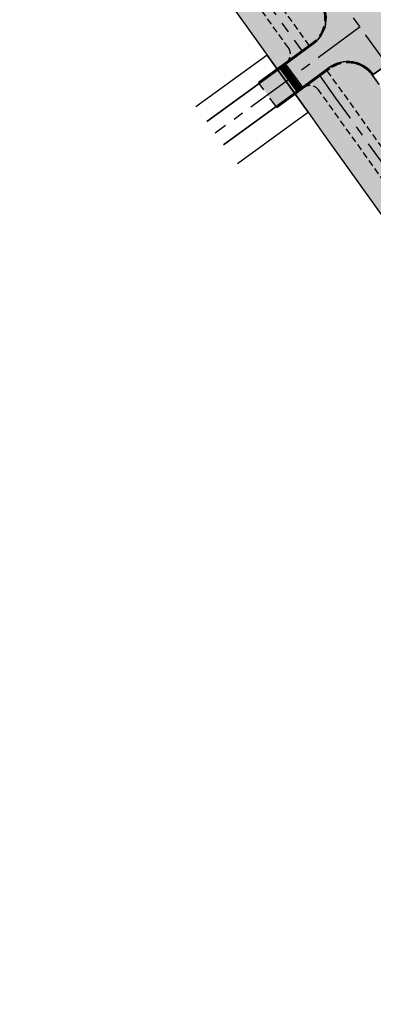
# Model space of a CAD drawing. Header units: metres. Extents: x 150631 to 152219, y 482740 to 484556.
# Tile 24 of 48: x 150960 to 151027, y 483746 to 483935. Entities that reach past the tile are written whole.
import ezdxf

# ---------------------------------------------------------------- set-up
doc = ezdxf.new("R2010")
doc.units = ezdxf.units.M
for name, pattern in [('AM-AS', [16, 10, -2, 2, -2]), ('DASHED2', [0.375, 0.25, -0.125]), ('VH-OPSLUITBAND_150X250', [24, 16, -2, 4, -2]), ('XX-HIDDEN', [4, 2, -2])]:
    doc.linetypes.add(name, pattern=pattern)
doc.layers.get('0').update_dxf_attribs({"lineweight": 25})
for name, color, linetype, lineweight, true_color in [('B-WE-KG-GRENS_PERCEEL-GV', 1, 'Continuous', 30, 0xff0000), ('IRP-V-verharding-rijbaan', 7, 'Continuous', 0, 0xffb061), ('N-WE-GR-STADSLANDBOUW-A', 7, 'Continuous', 35, 0xffff9e)]:
    doc.layers.add(name, color=color, linetype=linetype, lineweight=lineweight, true_color=true_color)
for name, color, linetype, lineweight in [('N-WE-AM-AS_FIETSPAD-G', 3, 'AM-AS', 30), ('N-WE-AM-AS_KAVELWEG-G', 170, 'AM-AS', 30), ('N-WE-AM-AS_WEG-G', 10, 'AM-AS', 30), ('N-WE-VH-KANTOPSLUITING_OPSLUITBAND_200X250-G', 150, 'VH-OPSLUITBAND_150X250', 35), ('N-WE-VH-KANTVERHARDING-G', 2, 'Continuous', 35), ('N-WE-VH-MATERIAALGRENS-G', 7, 'XX-HIDDEN', 25), ('N-WE-VH-VERHARDING_ASFALT-A', 252, 'Continuous', 18), ('VRK-ontwerp', 2, 'Continuous', 0)]:
    doc.layers.add(name, color=color, linetype=linetype, lineweight=lineweight)
doc.layers.add('N-WE-VH-VERHARDING_TEGEL-A', color=252, linetype='Continuous', lineweight=18, plot=False)
pattern_1 = [(36.02452504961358, (151085.5762107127, 483560.1707494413), (-0.2205493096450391, 0.3032869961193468), []), (126.0245250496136, (151085.5762107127, 483560.1707494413), (-0.6065739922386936, -0.4410986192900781), [0.375, -0.375]), (126.0245250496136, (151085.8794977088, 483560.3912987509), (-0.6065739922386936, -0.4410986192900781), [-0.375, 0.375])]

msp = doc.modelspace()

# ---------------------------------------------------------------- hatches: boundary and pattern name
at = {"layer": 'IRP-V-verharding-rijbaan', "transparency": 33554610}
h = msp.add_hatch(color=256, dxfattribs=at)
h.dxf.hatch_style = 1
edge = h.paths.add_edge_path(flags=16)
edge.add_arc((151028.5480469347, 483944.1539703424), 1.499999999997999, 305.1723626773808, 485.1723905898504)
edge.add_line((151027.6839892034, 483945.3801042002), (151025.0027952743, 483943.4906641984))
edge.add_arc((151025.8668530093, 483942.2645303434), 1.499999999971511, 125.1723907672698, 305.2565633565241)
edge.add_line((151026.7327111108, 483941.0396671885), (151029.4121040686, 483942.9278360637))
h.paths.add_polyline_path([(151015.575775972, 483922.9127412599), (151012.3784336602, 483927.388675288), (151010.5851846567, 483926.0626299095), (151013.8481302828, 483921.6385342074)])
edge = h.paths.add_edge_path()
edge.add_line((151015.1952184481, 483929.4661655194), (151018.3927720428, 483924.9903873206))
edge.add_line((151018.3927720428, 483924.9903873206), (151018.924995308, 483925.3829230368))
edge.add_arc((151022.4863719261, 483920.554196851), 5.999999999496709, 35.57376685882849, 126.4102428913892, ccw=False)
edge.add_line((151027.366575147, 483924.0447006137), (151032.6534619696, 483927.8260796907))
edge.add_arc((164043.8849726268, 493233.9452099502), 15996.74962892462, 215.5588264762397, 215.5737668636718, ccw=False)
edge.add_arc((151035.1083637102, 483934.7084222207), 5.999999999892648, 127.89950417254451, 215.5588264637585, ccw=False)
edge.add_arc((151035.2584327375, 483934.6780084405), 6.116996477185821, 97.51290480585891, 128.8337319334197, ccw=False)
edge.add_line((151034.4586385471, 483940.7424931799), (151027.3234094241, 483950.867705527))
edge.add_arc((151021.827342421, 483953.6979028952), 6.18197133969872, 301.760230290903, 332.75381611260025, ccw=False)
edge.add_arc((151021.7461957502, 483953.4293099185), 5.999999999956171, 215.4764146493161, 303.76956365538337, ccw=False)
edge.add_line((151016.8600688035, 483949.9471032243), (151011.5667646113, 483946.174712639))
edge.add_arc((164043.8853225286, 493233.945460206), 16003.25005910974, 215.4764146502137, 215.5111286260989)
edge.add_arc((151012.312351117, 483934.7953191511), 6.000000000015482, -53.589757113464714, 35.511128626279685, ccw=False)
edge.add_line((151015.873727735, 483929.9665929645), (151015.1952184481, 483929.4661655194))
h = msp.add_hatch(color=256, dxfattribs=at)
h.dxf.hatch_style = 1
h.paths.add_polyline_path([(151016.7939952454, 483927.2282764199), (151015.1952184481, 483929.4661655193), (151012.3784336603, 483927.3886752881), (151013.9771048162, 483925.1507082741)])
h.paths.add_polyline_path([(151018.3927720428, 483924.9903873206), (151016.7939952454, 483927.2282764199), (151013.9771048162, 483925.1507082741), (151015.5757759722, 483922.91274126)])
h = msp.add_hatch(color=256, dxfattribs=at)
h.dxf.hatch_style = 1
h.paths.add_polyline_path([(151010.6867360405, 483922.7239311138), (151009.1741089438, 483924.769576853), (151009.0279625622, 483924.9175702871), (151005.5115455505, 483922.3578850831), (151007.1299822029, 483920.1345626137)])
h.paths.add_polyline_path([(151012.319033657, 483920.5107649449), (151010.6867369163, 483922.7239298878), (151010.6867360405, 483922.7239311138), (151007.1299822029, 483920.1345626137), (151008.7484188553, 483917.9112401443)])
at = {"layer": 'N-WE-GR-STADSLANDBOUW-A', "transparency": 33554559}
h = msp.add_hatch(color=256, dxfattribs=at)
h.dxf.hatch_style = 1
edge = h.paths.add_edge_path()
edge.add_arc((164043.9109804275, 493233.9635653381), 16013.53146123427, 215.1857508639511, 215.5250542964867, ccw=False)
edge.add_line((150956.2402201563, 484006.5010793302), (150953.0717339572, 484005.361151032))
edge.add_line((150953.0717339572, 484005.361151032), (150974.1402540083, 483975.5341096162))
edge.add_line((150974.1402540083, 483975.5341096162), (150987.0251720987, 483957.4966917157))
edge.add_line((150987.0251720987, 483957.4966917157), (150986.2114609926, 483956.915422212))
edge.add_line((150986.2114609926, 483956.915422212), (150987.3739999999, 483955.288))
edge.add_line((150987.3739999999, 483955.288), (151008.9344418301, 483925.1050741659))
edge.add_line((151008.9344418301, 483925.1050741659), (151010.6080489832, 483926.3387884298))
edge.add_arc((151009.483582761, 483927.9959050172), 2.00261321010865, 304.1595584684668, 395.4935198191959)
h = msp.add_hatch(color=256, dxfattribs=at)
h.dxf.hatch_style = 1
h.paths.add_polyline_path([(151017.0335668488, 483938.1643133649, -0.0001858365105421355), (151010.127184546, 483947.8503392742), (151009.5469541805, 483948.6647916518), (151009.7098482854, 483948.7808326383, -0.001108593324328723), (150968.6642636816, 484006.6703089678), (150962.4647780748, 484008.7404924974), (150959.6562201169, 484007.7300558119, 0.001495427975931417), (151015.0784937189, 483929.6295525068), (151015.7550151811, 483930.127550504, 0.4096247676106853)])
h = msp.add_hatch(color=256, dxfattribs=at)
h.dxf.hatch_style = 1
edge = h.paths.add_edge_path()
edge.add_arc((164043.8852744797, 493233.9454259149), 16013.50000007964, 215.5604975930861, 215.8459659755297, ccw=False)
edge.add_arc((151015.245422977, 483919.9353404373), 1.999999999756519, 35.56049758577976, 126.4110782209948)
edge.add_line((151014.0582739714, 483921.5448985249), (151013.5342067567, 483921.1583664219))
edge.add_line((151013.5342067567, 483921.1583664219), (151012.3673222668, 483920.2995664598))
edge.add_line((151012.3673222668, 483920.2995664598), (151014.868, 483916.7989999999))
edge.add_line((151014.868, 483916.7989999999), (151017.588, 483912.9909999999))
edge.add_line((151017.588, 483912.9909999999), (151029.7974754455, 483895.8997206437))
edge.add_line((151029.7974754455, 483895.8997206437), (151030.609503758, 483896.4833386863))
edge.add_line((151030.609503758, 483896.4833386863), (151060.3696516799, 483855.0759781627))
edge.add_line((151060.3696516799, 483855.0759781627), (151059.5587968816, 483854.4850045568))
edge.add_line((151059.5587968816, 483854.4850045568), (151060.443, 483853.2769999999))
edge.add_line((151060.443, 483853.2769999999), (151061.2103393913, 483852.2239393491))
edge.add_line((151061.2103393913, 483852.2239393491), (151061.6572838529, 483852.5496849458))
edge.add_line((151061.6572838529, 483852.5496849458), (151062.4654216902, 483853.1386783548))
edge.add_line((151062.4654216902, 483853.1386783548), (151062.9907095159, 483853.5215227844))
edge.add_arc((151061.812722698, 483855.1377984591), 1.999999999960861, 306.0856099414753, 395.8459659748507)
h = msp.add_hatch(color=256, dxfattribs=at)
h.dxf.hatch_style = 1
edge = h.paths.add_edge_path()
edge.add_arc((164043.8852742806, 493233.9454260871), 16003.45000001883, 215.8243957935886, 215.8322724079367, ccw=False)
edge.add_line((151068.0531132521, 483867.078733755), (151067.4678609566, 483867.8895850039))
edge.add_line((151067.4678609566, 483867.8895850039), (151067.6300058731, 483868.006617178))
edge.add_arc((164043.8853927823, 493233.9455111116), 16003.25014586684, 215.7030196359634, 215.8208155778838, ccw=False)
edge.add_line((151048.4017567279, 483894.7046267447), (151029.2284373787, 483921.4421116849))
edge.add_line((151029.2284373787, 483921.4421116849), (151029.0657871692, 483921.3257290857))
edge.add_line((151029.0657871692, 483921.3257290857), (151027.2039017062, 483923.9283504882))
edge.add_arc((151022.486371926, 483920.5541968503), 5.799999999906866, 35.57376686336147, 126.4102428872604)
edge.add_line((151019.0437078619, 483925.2219654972), (151018.5112210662, 483924.824588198))
edge.add_line((151018.5112210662, 483924.824588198), (151059.6144461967, 483867.5794785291))
edge.add_arc((164043.885274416, 493233.9454259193), 16010.0000000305, 215.8052667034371, 215.8530412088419)
edge.add_line((151067.4288449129, 483856.7561597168), (151068.0548291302, 483857.2123944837))
edge.add_arc((151064.6386673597, 483861.8995939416), 5.800000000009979, 306.0856099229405, 395.8322724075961)
at = {"layer": 'N-WE-VH-VERHARDING_ASFALT-A', "transparency": 33554585}
h = msp.add_hatch(color=256, dxfattribs=at)
h.dxf.hatch_style = 1
edge = h.paths.add_edge_path()
edge.add_line((151034.5150639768, 483925.2233046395), (151029.228177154, 483921.4419255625))
edge.add_arc((164108.7697156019, 493280.6711073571), 16083.207942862, 215.5860878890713, 215.820508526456)
edge.add_line((151067.6300058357, 483868.00661723), (151072.8995188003, 483871.8116236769))
edge.add_arc((164171.4061981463, 493325.5886965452), 16153.78525833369, 215.5863734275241, 215.8196658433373, ccw=False)
at = {"layer": 'N-WE-VH-VERHARDING_TEGEL-A'}
h = msp.add_hatch(dxfattribs=at)
h.set_pattern_fill('AVH-TEGEL_150X300_HALFST', color=256, scale=2.5, angle=89.17785501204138, pattern_type=2)
h.set_pattern_definition(pattern_1)
h.paths.add_polyline_path([(150958.4608602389, 484009.4254979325), (150956.7529138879, 484008.8110289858, 0.001535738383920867), (151013.6690109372, 483928.5920102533), (151015.0784937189, 483929.6295525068, -0.001527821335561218)])
h.paths.add_polyline_path([(150956.7529138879, 484008.8110289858), (150955.0449821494, 484008.1965652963, 0.00151287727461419), (151011.114072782, 483929.158644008, -0.4099652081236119), (151010.6719892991, 483926.3858558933), (151013.6690109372, 483928.5920102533, -0.001535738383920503)])
h = msp.add_hatch(dxfattribs=at)
h.set_pattern_fill('AVH-TEGEL_150X300_HALFST', color=256, scale=2.5, angle=89.17785501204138, pattern_type=2)
h.set_pattern_definition(pattern_1)
edge = h.paths.add_edge_path()
edge.add_line((151018.5244750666, 483924.8060359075), (151014.0582739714, 483921.544898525))
edge.add_arc((151015.2454229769, 483919.9353404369), 2.000000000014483, 35.56049759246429, 126.41107821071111, ccw=False)
edge.add_arc((164043.8852744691, 493233.9454259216), 16013.50000007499, 215.5604975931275, 215.845965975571)
edge.add_arc((151061.8127226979, 483855.1377984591), 1.999999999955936, -53.914390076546, 35.84596597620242, ccw=False)
edge.add_line((151062.9907095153, 483853.521522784), (151067.432817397, 483856.7506642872))
edge.add_arc((164044.2578741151, 493234.2144385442), 16010.45956211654, 215.5531499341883, 215.8530647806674, ccw=False)
at = {"layer": 'VRK-ontwerp', "true_color": 0x636466, "transparency": 33554602}
for points in [[(151009.4568322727, 483925.2338786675), (151009.7684527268, 483924.8113651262), (151010.7341979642, 483925.5236404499), (151010.6095497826, 483925.6926458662), (151010.126677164, 483925.3365082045), (151010.064353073, 483925.4210109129), (151010.5472256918, 483925.7771485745), (151010.42257751, 483925.946153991)], [(151009.8307768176, 483924.7268624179), (151010.1423972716, 483924.3043488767), (151011.108142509, 483925.0166242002), (151010.9834943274, 483925.1856296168), (151010.5006217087, 483924.8294919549), (151010.438297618, 483924.9139946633), (151010.9211702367, 483925.270132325), (151010.7965220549, 483925.4391377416)], [(151010.2047213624, 483924.2198461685), (151010.5163418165, 483923.7973326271), (151011.482087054, 483924.5096079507), (151011.3574388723, 483924.6786133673), (151010.8745662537, 483924.3224757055), (151010.8122421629, 483924.4069784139), (151011.2951147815, 483924.7631160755), (151011.1704665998, 483924.932121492)], [(151010.5786659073, 483923.7128299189), (151010.8902863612, 483923.2903163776), (151011.8560315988, 483924.002591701), (151011.7313834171, 483924.1715971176), (151011.2485107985, 483923.815459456), (151011.1861867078, 483923.8999621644), (151011.6690593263, 483924.2560998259), (151011.5444111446, 483924.4251052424)], [(151010.9526104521, 483923.2058136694), (151011.2642309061, 483922.7833001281), (151012.2299761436, 483923.4955754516), (151012.1053279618, 483923.6645808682), (151011.6224553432, 483923.3084432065), (151011.5601312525, 483923.3929459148), (151012.0430038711, 483923.7490835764), (151011.9183556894, 483923.918088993)], [(151011.3265549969, 483922.6987974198), (151011.638175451, 483922.2762838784), (151012.6039206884, 483922.9885592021), (151012.4792725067, 483923.1575646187), (151011.996399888, 483922.8014269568), (151011.9340757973, 483922.8859296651), (151012.416948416, 483923.2420673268), (151012.2923002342, 483923.4110727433)], [(151011.7004995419, 483922.1917811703), (151012.0121199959, 483921.769267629), (151012.9778652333, 483922.4815429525), (151012.8532170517, 483922.6505483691), (151012.370344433, 483922.2944107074), (151012.3080203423, 483922.3789134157), (151012.790892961, 483922.7350510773), (151012.6662447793, 483922.9040564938)], [(151012.0744440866, 483921.6847649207), (151012.3860645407, 483921.2622513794), (151013.3518097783, 483921.974526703), (151013.2271615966, 483922.1435321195), (151012.7442889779, 483921.7873944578), (151012.6819648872, 483921.8718971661), (151013.1648375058, 483922.2280348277), (151013.0401893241, 483922.3970402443)], [(151012.7214275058, 483920.8075463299), (151013.6871727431, 483921.5198216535), (151013.6011061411, 483921.6365158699), (151013.1182335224, 483921.2803782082), (151013.0559094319, 483921.3648809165), (151013.5387820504, 483921.7210185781), (151013.4141338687, 483921.8900239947), (151012.4483886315, 483921.1777486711)]]:
    msp.add_hatch(color=251, dxfattribs=at).paths.add_polyline_path(points)
at = {"layer": 'VRK-ontwerp'}
msp.add_hatch(color=7, dxfattribs=at).paths.add_polyline_path([(151013.6871727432, 483921.5198216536), (151013.8481302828, 483921.6385342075), (151010.5835350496, 483926.064866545), (151010.42257751, 483925.946153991), (151010.5472256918, 483925.7771485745), (151010.064353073, 483925.4210109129), (151010.126677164, 483925.3365082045), (151010.6095497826, 483925.6926458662), (151010.7341979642, 483925.5236404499), (151009.7684527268, 483924.8113651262), (151009.8307768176, 483924.7268624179), (151010.7965220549, 483925.4391377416), (151010.9211702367, 483925.270132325), (151010.438297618, 483924.9139946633), (151010.5006217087, 483924.8294919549), (151010.9834943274, 483925.1856296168), (151011.108142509, 483925.0166242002), (151010.1423972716, 483924.3043488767), (151010.2047213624, 483924.2198461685), (151011.1704665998, 483924.932121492), (151011.2951147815, 483924.7631160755), (151010.8122421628, 483924.4069784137), (151010.8745662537, 483924.3224757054), (151011.3574388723, 483924.6786133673), (151011.482087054, 483924.5096079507), (151010.5163418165, 483923.797332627), (151010.5786659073, 483923.7128299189), (151011.5444111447, 483924.4251052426), (151011.6690593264, 483924.256099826), (151011.1861867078, 483923.8999621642), (151011.2485107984, 483923.8154594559), (151011.7313834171, 483924.1715971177), (151011.8560315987, 483924.002591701), (151010.8902863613, 483923.2903163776), (151010.9526104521, 483923.2058136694), (151011.9183556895, 483923.9180889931), (151012.0430038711, 483923.7490835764), (151011.5601312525, 483923.3929459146), (151011.6224553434, 483923.3084432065), (151012.1053279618, 483923.6645808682), (151012.2299761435, 483923.4955754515), (151011.2642309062, 483922.7833001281), (151011.3265549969, 483922.6987974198), (151012.2923002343, 483923.4110727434), (151012.4169484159, 483923.2420673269), (151011.9340757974, 483922.8859296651), (151011.9963998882, 483922.8014269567), (151012.4792725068, 483923.1575646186), (151012.6039206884, 483922.988559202), (151011.6381754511, 483922.2762838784), (151011.7004995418, 483922.1917811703), (151012.6662447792, 483922.9040564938), (151012.7908929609, 483922.7350510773), (151012.3080203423, 483922.3789134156), (151012.3703444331, 483922.2944107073), (151012.8532170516, 483922.6505483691), (151012.9778652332, 483922.4815429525), (151012.0121199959, 483921.769267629), (151012.0744440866, 483921.6847649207), (151013.0401893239, 483922.3970402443), (151013.1648375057, 483922.2280348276), (151012.6819648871, 483921.871897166), (151012.7442889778, 483921.7873944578), (151013.2271615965, 483922.1435321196), (151013.351809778, 483921.9745267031), (151012.3860645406, 483921.2622513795), (151012.4483886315, 483921.1777486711), (151013.4141338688, 483921.8900239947), (151013.5387820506, 483921.721018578), (151013.055909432, 483921.3648809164), (151013.1182335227, 483921.2803782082), (151013.6011061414, 483921.6365158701)])
at = {"layer": 'VRK-ontwerp', "transparency": 33554607}
msp.add_hatch(color=9, dxfattribs=at).paths.add_polyline_path([(151012.319033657, 483920.510764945), (151012.721427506, 483920.8075463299), (151009.4568322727, 483925.2338786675), (151009.0544384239, 483924.9370972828)])

# ---------------------------------------------------------------- linework, layer by layer
at = {"linetype": 'DASHED2', "ltscale": 5, "flags": 128}
for points in [[(151011.1140727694, 483929.1586440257, -0.002760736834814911), (150909.1585924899, 484073.6431797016, 0.006168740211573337), (150892.1168443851, 484097.4475283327), (150890.6686902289, 484099.4185119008, -0.151287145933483), (150888.3940308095, 484105.9872103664, 0.1512871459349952), (150886.7969295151, 484110.5992752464)], [(151015.0811716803, 483929.6258025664, -0.002790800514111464), (150912.0293917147, 484075.6453065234, 0.006168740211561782), (150894.9373729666, 484099.519874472, 0.006168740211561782)], [(151067.4294392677, 483856.7553372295, -0.00130892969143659), (151018.5112210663, 483924.824588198, -0.00130892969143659)], [(151063.4339112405, 483856.3090147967, -0.001245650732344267), (151016.8702180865, 483921.1015545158)]]:
    msp.add_lwpolyline(points, format="xyb", dxfattribs=at)
at = {"linetype": 'DASHED2', "ltscale": 5}
for centre, start, end in [((151009.4863497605, 483927.9965262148), 306.3573639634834, 35.52505491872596), ((151015.2454229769, 483919.935340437), 35.56049759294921, 126.411078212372)]:
    msp.add_arc(centre, 2, start, end, dxfattribs=at)
at = {"layer": 'B-WE-KG-GRENS_PERCEEL-GV', "flags": 128}
for points in [[(150987.374, 483955.288), (151007.02, 483927.785), (151014.868, 483916.799), (151017.588, 483912.991), (151039.717, 483882.014), (151050.245, 483867.275), (151060.443, 483853.277), (151062.946, 483849.842), (151092.389, 483809.43), (151115.943, 483777.101), (151125.575, 483763.88), (151144.208, 483738.305)], [(151001.3387618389, 483906.9510316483), (151012.418, 483915.016), (151014.868, 483916.799), (151007.02, 483927.785), (150993.3934572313, 483917.8660473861)]]:
    msp.add_lwpolyline(points, dxfattribs=at)
at = {"layer": 'N-WE-AM-AS_FIETSPAD-G', "flags": 128}
for points in [[(150892.0789545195, 484100.4546849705), (150893.5271086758, 484098.4837014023, -0.006168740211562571), (150910.5939921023, 484074.6442431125, 0.002791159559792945), (151013.6704003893, 483928.5900646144)], [(151017.1005100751, 483923.7887802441, 0.001308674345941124), (151066.0145920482, 483855.7254127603)]]:
    msp.add_lwpolyline(points, format="xyb", dxfattribs=at)
at = {"layer": 'N-WE-AM-AS_KAVELWEG-G', "flags": 128}
msp.add_lwpolyline([(151024.8852253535, 483933.1958787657), (151010.653337, 483922.699298), (150997.0717452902, 483912.8129280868)], dxfattribs=at)
at = {"layer": 'N-WE-AM-AS_WEG-G', "linetype": 'AM-AS', "flags": 128}
msp.add_lwpolyline([(151810.612228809, 482928.568582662), (151724.670039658, 483030.2333363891, -0.002662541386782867), (151683.6773251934, 483079.2524796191), (151640.1631971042, 483131.8534020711), (151616.3408280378, 483160.6504535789, -0.005737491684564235), (151472.0979927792, 483339.1459277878), (151434.6925898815, 483386.5360049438, -0.008254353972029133), (151164.3626081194, 483740.9008200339, -0.006546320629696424), (150920.2316752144, 484081.3656688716, 0.006168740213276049), (150902.9960260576, 484105.4408634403), (150859.0324023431, 484165.2767445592)], format="xyb", dxfattribs=at)
at = {"layer": 'N-WE-VH-KANTOPSLUITING_OPSLUITBAND_200X250-G', "ltscale": 0.5, "flags": 128}
for points in [[(151010.03028066, 483925.913484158), (151015.7550151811, 483930.1275505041, 0.4096247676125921), (151017.0335668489, 483938.164313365, -0.000185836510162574), (151010.1271845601, 483947.8503392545)], [(151028.4838993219, 483922.1389981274, -3.436821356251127e-05), (151027.2039017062, 483923.9283504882, 0.4184960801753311), (151019.0437078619, 483925.2219654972)]]:
    msp.add_lwpolyline(points, format="xyb", dxfattribs=at)
for points in [[(151009.2273431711, 483925.3189628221), (151005.3938423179, 483922.5195821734)], [(151019.0437078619, 483925.2219654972), (151013.5342067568, 483921.1583664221)], [(151012.7301240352, 483920.5638052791), (151008.8661220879, 483917.749543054)]]:
    msp.add_lwpolyline(points, dxfattribs=at)
at = {"layer": 'N-WE-VH-KANTVERHARDING-G'}
for p, q in [((151027.3665751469, 483924.0447006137), (151032.6534619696, 483927.8260796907)), ((151010.0341417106, 483925.9081799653), (151009.2273431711, 483925.3189628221)), ((151005.3938423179, 483922.5195821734), (151005.5115455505, 483922.3578850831)), ((151012.7293437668, 483920.5648765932), (151013.5342067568, 483921.158366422)), ((151008.866122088, 483917.749543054), (151008.7484188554, 483917.9112401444))]:
    msp.add_line(p, q, dxfattribs=at)
at = {"layer": 'N-WE-VH-KANTVERHARDING-G', "lineweight": 5}
for p, q in [((151009.0544384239, 483924.9370972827), (151010.5835350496, 483926.064866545)), ((151010.0643530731, 483925.4210109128), (151010.5472256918, 483925.7771485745)), ((151010.126677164, 483925.3365082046), (151010.6095497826, 483925.6926458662)), ((151010.5472256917, 483925.7771485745), (151010.4225775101, 483925.9461539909)), ((151010.5835350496, 483926.064866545), (151013.8481302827, 483921.6385342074)), ((151010.7341979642, 483925.5236404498), (151010.6095497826, 483925.6926458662)), ((151009.0544384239, 483924.9370972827), (151012.319033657, 483920.5107649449)), ((151009.4568322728, 483925.2338786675), (151012.7214275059, 483920.8075463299)), ((151009.7684527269, 483924.8113651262), (151010.7341979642, 483925.5236404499)), ((151009.8307768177, 483924.7268624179), (151010.7965220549, 483925.4391377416)), ((151010.0643530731, 483925.4210109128), (151010.126677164, 483925.3365082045)), ((151010.1423972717, 483924.3043488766), (151011.108142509, 483925.0166242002)), ((151010.2047213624, 483924.2198461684), (151011.1704665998, 483924.932121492)), ((151010.438297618, 483924.9139946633), (151010.9211702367, 483925.2701323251)), ((151010.438297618, 483924.9139946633), (151010.5006217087, 483924.8294919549)), ((151010.5006217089, 483924.8294919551), (151010.9834943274, 483925.1856296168)), ((151010.5163418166, 483923.797332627), (151011.4820870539, 483924.5096079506)), ((151010.5786659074, 483923.7128299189), (151011.5444111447, 483924.4251052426)), ((151010.9211702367, 483925.2701323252), (151010.7965220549, 483925.4391377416)), ((151010.8122421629, 483924.4069784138), (151011.2951147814, 483924.7631160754)), ((151010.8122421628, 483924.4069784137), (151010.8745662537, 483924.3224757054)), ((151010.8745662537, 483924.3224757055), (151011.3574388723, 483924.6786133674)), ((151010.8902863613, 483923.2903163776), (151011.8560315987, 483924.002591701)), ((151010.9526104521, 483923.2058136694), (151011.9183556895, 483923.9180889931)), ((151011.108142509, 483925.0166242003), (151010.9834943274, 483925.1856296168)), ((151011.1704665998, 483924.932121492), (151011.2951147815, 483924.7631160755)), ((151011.1861867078, 483923.8999621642), (151011.6690593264, 483924.256099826)), ((151011.1861867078, 483923.8999621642), (151011.2485107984, 483923.8154594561)), ((151011.2485107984, 483923.8154594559), (151011.731383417, 483924.1715971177)), ((151011.3574388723, 483924.6786133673), (151011.482087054, 483924.5096079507)), ((151011.5444111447, 483924.4251052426), (151011.6690593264, 483924.256099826)), ((151011.7313834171, 483924.1715971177), (151011.8560315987, 483924.002591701)), ((151011.9183556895, 483923.9180889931), (151012.0430038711, 483923.7490835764)), ((151011.2642309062, 483922.7833001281), (151012.2299761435, 483923.4955754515)), ((151011.326554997, 483922.6987974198), (151012.2923002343, 483923.4110727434)), ((151011.5601312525, 483923.3929459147), (151012.0430038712, 483923.7490835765)), ((151011.5601312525, 483923.3929459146), (151011.6224553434, 483923.3084432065)), ((151011.6224553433, 483923.3084432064), (151012.1053279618, 483923.6645808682)), ((151011.6381754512, 483922.2762838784), (151012.6039206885, 483922.9885592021)), ((151011.7004995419, 483922.1917811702), (151012.6662447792, 483922.9040564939)), ((151011.9340757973, 483922.8859296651), (151012.416948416, 483923.2420673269)), ((151011.9340757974, 483922.8859296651), (151011.9963998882, 483922.8014269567)), ((151011.9963998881, 483922.8014269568), (151012.4792725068, 483923.1575646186)), ((151012.012119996, 483921.769267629), (151012.9778652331, 483922.4815429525)), ((151012.0744440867, 483921.6847649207), (151013.0401893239, 483922.3970402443)), ((151012.1053279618, 483923.6645808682), (151012.2299761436, 483923.4955754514)), ((151012.2923002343, 483923.4110727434), (151012.4169484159, 483923.2420673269)), ((151012.3080203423, 483922.3789134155), (151012.7908929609, 483922.7350510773)), ((151012.3080203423, 483922.3789134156), (151012.370344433, 483922.2944107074)), ((151012.370344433, 483922.2944107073), (151012.8532170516, 483922.650548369)), ((151012.3860645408, 483921.2622513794), (151013.3518097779, 483921.9745267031)), ((151012.4792725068, 483923.1575646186), (151012.6039206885, 483922.9885592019)), ((151012.6662447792, 483922.9040564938), (151012.7908929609, 483922.7350510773)), ((151012.6819648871, 483921.8718971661), (151013.1648375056, 483922.2280348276)), ((151012.7442889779, 483921.7873944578), (151013.2271615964, 483922.1435321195)), ((151012.8532170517, 483922.650548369), (151012.9778652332, 483922.4815429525)), ((151013.0401893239, 483922.3970402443), (151013.1648375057, 483922.2280348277)), ((151013.2271615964, 483922.1435321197), (151013.351809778, 483921.9745267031)), ((151013.8481302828, 483921.6385342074), (151012.3190336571, 483920.510764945)), ((151012.4483886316, 483921.1777486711), (151013.4141338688, 483921.8900239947)), ((151012.6819648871, 483921.871897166), (151012.7442889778, 483921.7873944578)), ((151013.055909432, 483921.3648809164), (151013.5387820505, 483921.721018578)), ((151013.055909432, 483921.3648809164), (151013.1182335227, 483921.2803782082)), ((151013.1182335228, 483921.2803782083), (151013.6011061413, 483921.6365158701)), ((151013.4141338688, 483921.8900239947), (151013.5387820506, 483921.7210185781)), ((151013.6011061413, 483921.6365158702), (151013.6871727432, 483921.5198216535))]:
    msp.add_line(p, q, dxfattribs=at)
at = {"layer": 'N-WE-VH-KANTVERHARDING-G', "flags": 128}
for points in [[(151015.873727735, 483929.9665929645), (151009.0279625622, 483924.9175702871), (150995.4533258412, 483915.0362630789)], [(151009.8592830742, 483925.5307020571), (151009.741577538, 483925.6924023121)], [(151018.924995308, 483925.3829230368), (151012.2787114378, 483920.4810257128), (150998.6901647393, 483910.5895930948)], [(151009.0555023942, 483924.9378820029), (151008.9346442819, 483925.1033696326)], [(151012.319033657, 483920.5107649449), (151012.4367795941, 483920.3490989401)], [(151013.1238783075, 483921.1043697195), (151013.2416425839, 483920.9425887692)]]:
    msp.add_lwpolyline(points, dxfattribs=at)
at = {"layer": 'N-WE-VH-KANTVERHARDING-G'}
for centre, start, end in [((151012.312351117, 483934.7953191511), 306.4102428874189, 35.51112862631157), ((151022.486371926, 483920.5541968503), 35.57376686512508, 126.4102428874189)]:
    msp.add_arc(centre, 6, start, end, dxfattribs=at)
at = {"layer": 'N-WE-VH-MATERIAALGRENS-G'}
msp.add_line((151008.7484188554, 483917.9112401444), (151005.5115455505, 483922.3578850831), dxfattribs=at)

doc.saveas('drawing.dxf')
